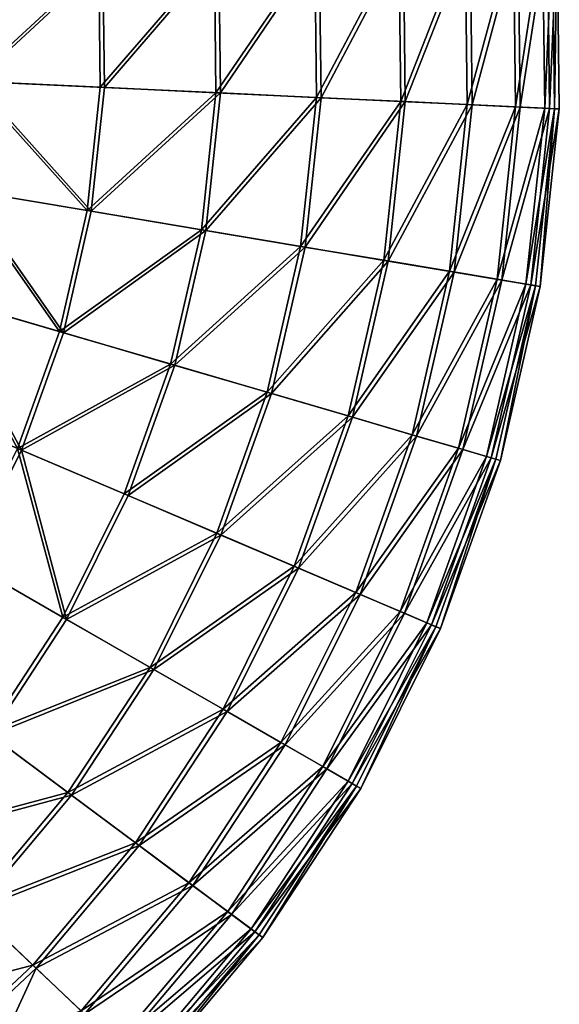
# Model space of a CAD drawing. Header units: millimetres. Extents: x -842 to -342, y 0 to 500.
# Tile 39 of 68: x -431 to -342, y 90 to 253. Entities that reach past the tile are written whole.
import ezdxf

# ---------------------------------------------------------------- set-up
doc = ezdxf.new("R2010")
doc.units = ezdxf.units.MM
doc.header["$LTSCALE"] = 25.4
doc.layers.get('0').update_dxf_attribs({"true_color": 0xff5454})

# ---------------------------------------------------------------- blocks, each defined once
blk = doc.blocks.new('HEMISPHERE-SUPER-L-10296-10297-10298 .STL#2')
at = {"color": 250, "true_color": 0x362c26}
mesh = blk.add_polyface(dxfattribs=at)
corners = [(-248.58, 376.21, 14.87), (-249.18, 346.63, 14.87), (-249.98, 346.62, 14.87), (-247.79, 376.12, 14.87), (-243.7, 405.42, 14.87), (-242.92, 405.25, 14.87), (-235.39, 433.85, 14.87), (-234.63, 433.59, 14.87), (-223.77, 461.1, 14.87), (-223.06, 460.75, 14.87), (-209.02, 486.79, 14.87), (-208.35, 486.35, 14.87), (-191.33, 510.55, 14.87), (-190.72, 510.03, 14.87), (-170.96, 532.05, 14.87), (-170.41, 531.46, 14.87), (-148.18, 550.99, 14.87), (-147.71, 550.34, 14.87), (-123.33, 567.1, 14.87), (-122.93, 566.4, 14.87), (-96.74, 580.16, 14.87), (-96.43, 579.42, 14.87), (-68.8, 589.98, 14.87), (-68.58, 589.21, 14.87), (-39.89, 596.43, 14.87), (-39.76, 595.64, 14.87), (-10.42, 599.42, 14.87), (-10.39, 598.62, 14.87), (19.2, 598.9, 14.87), (19.14, 598.1, 14.87), (48.39, 594.09, 14.87), (48.54, 594.88, 14.87), (76.96, 586.65, 14.87), (77.21, 587.41, 14.87), (104.45, 575.89, 14.87), (104.79, 576.61, 14.87), (130.48, 561.94, 14.87), (130.9, 562.63, 14.87), (154.68, 545.02, 14.87), (155.17, 545.65, 14.87), (176.7, 525.36, 14.87), (177.27, 525.92, 14.87), (196.24, 503.22, 14.87), (196.87, 503.72, 14.87), (213.03, 478.94, 14.87), (213.71, 479.35, 14.87), (226.83, 452.83, 14.87), (227.56, 453.16, 14.87), (237.44, 425.28, 14.87), (238.2, 425.52, 14.87), (244.72, 396.67, 14.87), (245.51, 396.82, 14.87), (248.57, 367.39, 14.87), (249.36, 367.45, 14.87), (248.92, 337.87, 14.87), (-247.87, 317.08, 14.87), (-247.08, 317.18, 14.87), (-242.28, 287.99, 14.87), (-241.51, 288.19, 14.87), (-233.29, 259.77, 14.87), (-232.54, 260.05, 14.87), (-221.02, 232.81, 14.87), (-220.32, 233.18, 14.87), (-205.65, 207.48, 14.87), (-205, 207.94, 14.87), (-187.4, 184.16, 14.87), (-186.8, 184.69, 14.87), (-166.51, 163.16, 14.87), (-165.98, 163.75, 14.87), (-143.29, 144.77, 14.87), (-142.83, 145.43, 14.87), (-118.05, 129.26, 14.87), (-117.67, 129.97, 14.87), (-91.16, 116.85, 14.87), (-90.87, 117.59, 14.87), (-62.99, 107.7, 14.87), (-62.79, 108.47, 14.87), (-33.93, 101.95, 14.87), (-33.82, 102.74, 14.87), (-4.4, 99.67, 14.87), (-4.38, 100.47, 14.87), (25.2, 100.91, 14.87), (25.12, 101.7, 14.87), (54.26, 106.41, 14.87), (54.44, 105.63, 14.87), (82.65, 114.54, 14.87), (82.91, 113.78, 14.87), (109.87, 125.96, 14.87), (110.23, 125.25, 14.87), (135.56, 140.53, 14.87), (135.99, 139.86, 14.87), (159.34, 158.03, 14.87), (159.85, 157.42, 14.87), (180.88, 178.22, 14.87), (181.46, 177.67, 14.87), (199.89, 200.82, 14.87), (200.53, 200.34, 14.87), (216.08, 225.5, 14.87), (216.78, 225.1, 14.87), (229.25, 251.93, 14.87), (229.98, 251.62, 14.87), (239.19, 279.73, 14.87), (239.96, 279.51, 14.87), (245.78, 308.51, 14.87), (246.57, 308.38, 14.87), (249.72, 337.83, 14.87)]
mesh.append_faces([[corners[k] for k in face] for face in [(0, 1, 2), (1, 0, 3), (3, 4, 5), (5, 6, 7), (7, 8, 9), (9, 10, 11), (11, 12, 13), (13, 14, 15), (15, 16, 17), (17, 18, 19), (19, 20, 21), (21, 22, 23), (23, 24, 25), (25, 26, 27), (27, 28, 29), (29, 28, 30), (30, 31, 32), (32, 33, 34), (34, 35, 36), (36, 37, 38), (38, 39, 40), (40, 41, 42), (42, 43, 44), (44, 45, 46), (46, 47, 48), (48, 49, 50), (50, 51, 52), (52, 53, 54), (55, 56, 57), (57, 58, 59), (59, 60, 61), (61, 62, 63), (63, 64, 65), (65, 66, 67), (67, 68, 69), (69, 70, 71), (71, 72, 73), (73, 74, 75), (75, 76, 77), (77, 78, 79), (79, 80, 81), (81, 83, 84), (84, 85, 86), (86, 87, 88), (88, 89, 90), (90, 91, 92), (92, 93, 94), (94, 95, 96), (96, 97, 98), (98, 99, 100), (100, 101, 102), (102, 103, 104), (104, 54, 105), (105, 54, 53)]], dxfattribs={"vtx0": -1, "vtx1": -1, "color": 250})
mesh.append_faces([[corners[k] for k in face] for face in [(3, 0, 4), (5, 4, 6), (7, 6, 8), (9, 8, 10), (11, 10, 12), (13, 12, 14), (15, 14, 16), (17, 16, 18), (19, 18, 20), (21, 20, 22), (23, 22, 24), (25, 24, 26), (27, 26, 28), (30, 28, 31), (32, 31, 33), (34, 33, 35), (36, 35, 37), (38, 37, 39), (40, 39, 41), (42, 41, 43), (44, 43, 45), (46, 45, 47), (48, 47, 49), (50, 49, 51), (52, 51, 53), (1, 55, 2), (55, 1, 56), (57, 56, 58), (59, 58, 60), (61, 60, 62), (63, 62, 64), (65, 64, 66), (67, 66, 68), (69, 68, 70), (71, 70, 72), (73, 72, 74), (75, 74, 76), (77, 76, 78), (79, 78, 80), (81, 80, 82), (81, 82, 83), (84, 83, 85), (86, 85, 87), (88, 87, 89), (90, 89, 91), (92, 91, 93), (94, 93, 95), (96, 95, 97), (98, 97, 99), (100, 99, 101), (102, 101, 103), (104, 103, 54)]], dxfattribs={"vtx0": -1, "vtx2": -1, "color": 250})
mesh = blk.add_polyface(dxfattribs=at)
corners = [(223.41, 339.08, 124.77), (234.12, 366.36, 98.58), (234.46, 338.55, 98.58), (223.09, 365.57, 124.77)]
mesh.append_faces([[corners[k] for k in face] for face in [(0, 1, 2), (1, 0, 3)]], dxfattribs={"vtx0": -1, "color": 250})
mesh = blk.add_polyface(dxfattribs=at)
corners = [(234.91, 366.42, 98.76), (224.17, 339.04, 125.02), (235.24, 338.52, 98.76), (223.85, 365.63, 125.02)]
mesh.append_faces([[corners[k] for k in face] for face in [(0, 1, 2), (1, 0, 3)]], dxfattribs={"vtx0": -1, "color": 250})
mesh = blk.add_polyface(dxfattribs=at)
corners = [(234.46, 338.55, 98.58), (242.11, 366.93, 71.29), (242.46, 338.17, 71.29), (234.12, 366.36, 98.58)]
mesh.append_faces([[corners[k] for k in face] for face in [(0, 1, 2), (1, 0, 3)]], dxfattribs={"vtx0": -1, "color": 250})
mesh = blk.add_polyface(dxfattribs=at)
corners = [(242.9, 366.99, 71.41), (235.24, 338.52, 98.76), (243.25, 338.14, 71.41), (234.91, 366.42, 98.76)]
mesh.append_faces([[corners[k] for k in face] for face in [(0, 1, 2), (1, 0, 3)]], dxfattribs={"vtx0": -1, "color": 250})
mesh = blk.add_polyface(dxfattribs=at)
corners = [(242.46, 338.17, 71.29), (246.95, 367.28, 43.26), (247.3, 337.95, 43.26), (242.11, 366.93, 71.29)]
mesh.append_faces([[corners[k] for k in face] for face in [(0, 1, 2), (1, 0, 3)]], dxfattribs={"vtx0": -1, "color": 250})
mesh = blk.add_polyface(dxfattribs=at)
corners = [(247.74, 367.33, 43.33), (243.25, 338.14, 71.41), (248.1, 337.91, 43.33), (242.9, 366.99, 71.41)]
mesh.append_faces([[corners[k] for k in face] for face in [(0, 1, 2), (1, 0, 3)]], dxfattribs={"vtx0": -1, "color": 250})
mesh = blk.add_polyface(dxfattribs=at)
corners = [(247.3, 337.95, 43.26), (248.57, 367.39, 14.87), (248.92, 337.87, 14.87), (246.95, 367.28, 43.26)]
mesh.append_faces([[corners[k] for k in face] for face in [(0, 1, 2), (1, 0, 3)]], dxfattribs={"vtx0": -1, "color": 250})
mesh = blk.add_polyface(dxfattribs=at)
corners = [(249.36, 367.45, 14.87), (248.1, 337.91, 43.33), (249.72, 337.83, 14.87), (247.74, 367.33, 43.33)]
mesh.append_faces([[corners[k] for k in face] for face in [(0, 1, 2), (1, 0, 3)]], dxfattribs={"vtx0": -1, "color": 250})
mesh = blk.add_polyface(dxfattribs=at)
corners = [(192.75, 340.52, 172.55), (209.14, 364.58, 149.54), (209.44, 339.74, 149.54), (192.48, 363.39, 172.55)]
mesh.append_faces([[corners[k] for k in face] for face in [(0, 1, 2), (1, 0, 3)]], dxfattribs={"vtx0": -1, "color": 250})
mesh = blk.add_polyface(dxfattribs=at)
corners = [(209.89, 364.63, 149.85), (193.48, 340.49, 172.93), (210.19, 339.7, 149.85), (193.2, 363.44, 172.93)]
mesh.append_faces([[corners[k] for k in face] for face in [(0, 1, 2), (1, 0, 3)]], dxfattribs={"vtx0": -1, "color": 250})
mesh = blk.add_polyface(dxfattribs=at)
corners = [(209.44, 339.74, 149.54), (223.09, 365.57, 124.77), (223.41, 339.08, 124.77), (209.14, 364.58, 149.54)]
mesh.append_faces([[corners[k] for k in face] for face in [(0, 1, 2), (1, 0, 3)]], dxfattribs={"vtx0": -1, "color": 250})
mesh = blk.add_polyface(dxfattribs=at)
corners = [(223.85, 365.63, 125.02), (210.19, 339.7, 149.85), (224.17, 339.04, 125.02), (209.89, 364.63, 149.85)]
mesh.append_faces([[corners[k] for k in face] for face in [(0, 1, 2), (1, 0, 3)]], dxfattribs={"vtx0": -1, "color": 250})
mesh = blk.add_polyface(dxfattribs=at)
corners = [(173.55, 341.43, 193.51), (192.48, 363.39, 172.55), (192.75, 340.52, 172.55), (173.3, 362.02, 193.51)]
mesh.append_faces([[corners[k] for k in face] for face in [(0, 1, 2), (1, 0, 3)]], dxfattribs={"vtx0": -1, "color": 250})
mesh = blk.add_polyface(dxfattribs=at)
corners = [(193.2, 363.44, 172.93), (174.25, 341.4, 193.95), (193.48, 340.49, 172.93), (174, 362.07, 193.95)]
mesh.append_faces([[corners[k] for k in face] for face in [(0, 1, 2), (1, 0, 3)]], dxfattribs={"vtx0": -1, "color": 250})
mesh = blk.add_polyface(dxfattribs=at)
corners = [(173.3, 362.02, 193.51), (152.09, 342.45, 212.15), (151.87, 360.48, 212.15), (173.55, 341.43, 193.51)]
mesh.append_faces([[corners[k] for k in face] for face in [(0, 1, 2), (1, 0, 3)]], dxfattribs={"vtx0": -1, "color": 250})
mesh = blk.add_polyface(dxfattribs=at)
corners = [(152.76, 342.41, 212.64), (174, 362.07, 193.95), (152.54, 360.53, 212.64), (174.25, 341.4, 193.95)]
mesh.append_faces([[corners[k] for k in face] for face in [(0, 1, 2), (1, 0, 3)]], dxfattribs={"vtx0": -1, "color": 250})
mesh = blk.add_polyface(dxfattribs=at)
corners = [(152.09, 342.45, 212.15), (171.36, 320.96, 193.51), (150.17, 324.51, 212.15), (173.55, 341.43, 193.51)]
mesh.append_faces([[corners[k] for k in face] for face in [(0, 1, 2), (1, 0, 3)]], dxfattribs={"vtx0": -1, "color": 250})
mesh = blk.add_polyface(dxfattribs=at)
corners = [(172.06, 320.85, 193.95), (152.76, 342.41, 212.64), (150.83, 324.4, 212.64), (174.25, 341.4, 193.95)]
mesh.append_faces([[corners[k] for k in face] for face in [(0, 1, 2), (1, 0, 3)]], dxfattribs={"vtx0": -1, "color": 250})
mesh = blk.add_polyface(dxfattribs=at)
corners = [(171.36, 320.96, 193.51), (192.75, 340.52, 172.55), (190.32, 317.79, 172.55), (173.55, 341.43, 193.51)]
mesh.append_faces([[corners[k] for k in face] for face in [(0, 1, 2), (1, 0, 3)]], dxfattribs={"vtx0": -1, "color": 250})
mesh = blk.add_polyface(dxfattribs=at)
corners = [(193.48, 340.49, 172.93), (172.06, 320.85, 193.95), (191.04, 317.67, 172.93), (174.25, 341.4, 193.95)]
mesh.append_faces([[corners[k] for k in face] for face in [(0, 1, 2), (1, 0, 3)]], dxfattribs={"vtx0": -1, "color": 250})
mesh = blk.add_polyface(dxfattribs=at)
corners = [(190.32, 317.79, 172.55), (209.44, 339.74, 149.54), (206.8, 315.03, 149.54), (192.75, 340.52, 172.55)]
mesh.append_faces([[corners[k] for k in face] for face in [(0, 1, 2), (1, 0, 3)]], dxfattribs={"vtx0": -1, "color": 250})
mesh = blk.add_polyface(dxfattribs=at)
corners = [(210.19, 339.7, 149.85), (191.04, 317.67, 172.93), (207.54, 314.91, 149.85), (193.48, 340.49, 172.93)]
mesh.append_faces([[corners[k] for k in face] for face in [(0, 1, 2), (1, 0, 3)]], dxfattribs={"vtx0": -1, "color": 250})
mesh = blk.add_polyface(dxfattribs=at)
corners = [(206.8, 315.03, 149.54), (223.41, 339.08, 124.77), (220.59, 312.73, 124.77), (209.44, 339.74, 149.54)]
mesh.append_faces([[corners[k] for k in face] for face in [(0, 1, 2), (1, 0, 3)]], dxfattribs={"vtx0": -1, "color": 250})
mesh = blk.add_polyface(dxfattribs=at)
corners = [(224.17, 339.04, 125.02), (207.54, 314.91, 149.85), (221.35, 312.6, 125.02), (210.19, 339.7, 149.85)]
mesh.append_faces([[corners[k] for k in face] for face in [(0, 1, 2), (1, 0, 3)]], dxfattribs={"vtx0": -1, "color": 250})
mesh = blk.add_polyface(dxfattribs=at)
corners = [(220.59, 312.73, 124.77), (234.46, 338.55, 98.58), (231.5, 310.9, 98.58), (223.41, 339.08, 124.77)]
mesh.append_faces([[corners[k] for k in face] for face in [(0, 1, 2), (1, 0, 3)]], dxfattribs={"vtx0": -1, "color": 250})
mesh = blk.add_polyface(dxfattribs=at)
corners = [(235.24, 338.52, 98.76), (221.35, 312.6, 125.02), (232.28, 310.77, 98.76), (224.17, 339.04, 125.02)]
mesh.append_faces([[corners[k] for k in face] for face in [(0, 1, 2), (1, 0, 3)]], dxfattribs={"vtx0": -1, "color": 250})
mesh = blk.add_polyface(dxfattribs=at)
corners = [(231.5, 310.9, 98.58), (242.46, 338.17, 71.29), (239.4, 309.58, 71.29), (234.46, 338.55, 98.58)]
mesh.append_faces([[corners[k] for k in face] for face in [(0, 1, 2), (1, 0, 3)]], dxfattribs={"vtx0": -1, "color": 250})
mesh = blk.add_polyface(dxfattribs=at)
corners = [(243.25, 338.14, 71.41), (232.28, 310.77, 98.76), (240.18, 309.45, 71.41), (235.24, 338.52, 98.76)]
mesh.append_faces([[corners[k] for k in face] for face in [(0, 1, 2), (1, 0, 3)]], dxfattribs={"vtx0": -1, "color": 250})
mesh = blk.add_polyface(dxfattribs=at)
corners = [(239.4, 309.58, 71.29), (247.3, 337.95, 43.26), (244.18, 308.78, 43.26), (242.46, 338.17, 71.29)]
mesh.append_faces([[corners[k] for k in face] for face in [(0, 1, 2), (1, 0, 3)]], dxfattribs={"vtx0": -1, "color": 250})
mesh = blk.add_polyface(dxfattribs=at)
corners = [(248.1, 337.91, 43.33), (240.18, 309.45, 71.41), (244.97, 308.65, 43.33), (243.25, 338.14, 71.41)]
mesh.append_faces([[corners[k] for k in face] for face in [(0, 1, 2), (1, 0, 3)]], dxfattribs={"vtx0": -1, "color": 250})
mesh = blk.add_polyface(dxfattribs=at)
corners = [(244.18, 308.78, 43.26), (248.92, 337.87, 14.87), (245.78, 308.51, 14.87), (247.3, 337.95, 43.26)]
mesh.append_faces([[corners[k] for k in face] for face in [(0, 1, 2), (1, 0, 3)]], dxfattribs={"vtx0": -1, "color": 250})
mesh = blk.add_polyface(dxfattribs=at)
corners = [(249.72, 337.83, 14.87), (244.97, 308.65, 43.33), (246.57, 308.38, 14.87), (248.1, 337.91, 43.33)]
mesh.append_faces([[corners[k] for k in face] for face in [(0, 1, 2), (1, 0, 3)]], dxfattribs={"vtx0": -1, "color": 250})
mesh = blk.add_polyface(dxfattribs=at)
corners = [(150.17, 324.51, 212.15), (166.77, 300.9, 193.51), (146.15, 306.92, 212.15), (171.36, 320.96, 193.51)]
mesh.append_faces([[corners[k] for k in face] for face in [(0, 1, 2), (1, 0, 3)]], dxfattribs={"vtx0": -1, "color": 250})
mesh = blk.add_polyface(dxfattribs=at)
corners = [(167.44, 300.7, 193.95), (150.83, 324.4, 212.64), (146.79, 306.74, 212.64), (172.06, 320.85, 193.95)]
mesh.append_faces([[corners[k] for k in face] for face in [(0, 1, 2), (1, 0, 3)]], dxfattribs={"vtx0": -1, "color": 250})
mesh = blk.add_polyface(dxfattribs=at)
corners = [(166.77, 300.9, 193.51), (190.32, 317.79, 172.55), (185.22, 295.5, 172.55), (171.36, 320.96, 193.51)]
mesh.append_faces([[corners[k] for k in face] for face in [(0, 1, 2), (1, 0, 3)]], dxfattribs={"vtx0": -1, "color": 250})
mesh = blk.add_polyface(dxfattribs=at)
corners = [(191.04, 317.67, 172.93), (167.44, 300.7, 193.95), (185.92, 295.3, 172.93), (172.06, 320.85, 193.95)]
mesh.append_faces([[corners[k] for k in face] for face in [(0, 1, 2), (1, 0, 3)]], dxfattribs={"vtx0": -1, "color": 250})
mesh = blk.add_polyface(dxfattribs=at)
corners = [(185.22, 295.5, 172.55), (206.8, 315.03, 149.54), (201.26, 290.82, 149.54), (190.32, 317.79, 172.55)]
mesh.append_faces([[corners[k] for k in face] for face in [(0, 1, 2), (1, 0, 3)]], dxfattribs={"vtx0": -1, "color": 250})
mesh = blk.add_polyface(dxfattribs=at)
corners = [(207.54, 314.91, 149.85), (185.92, 295.3, 172.93), (201.98, 290.61, 149.85), (191.04, 317.67, 172.93)]
mesh.append_faces([[corners[k] for k in face] for face in [(0, 1, 2), (1, 0, 3)]], dxfattribs={"vtx0": -1, "color": 250})
mesh = blk.add_polyface(dxfattribs=at)
corners = [(201.26, 290.82, 149.54), (220.59, 312.73, 124.77), (214.68, 286.9, 124.77), (206.8, 315.03, 149.54)]
mesh.append_faces([[corners[k] for k in face] for face in [(0, 1, 2), (1, 0, 3)]], dxfattribs={"vtx0": -1, "color": 250})
mesh = blk.add_polyface(dxfattribs=at)
corners = [(221.35, 312.6, 125.02), (201.98, 290.61, 149.85), (215.41, 286.68, 125.02), (207.54, 314.91, 149.85)]
mesh.append_faces([[corners[k] for k in face] for face in [(0, 1, 2), (1, 0, 3)]], dxfattribs={"vtx0": -1, "color": 250})
mesh = blk.add_polyface(dxfattribs=at)
corners = [(214.68, 286.9, 124.77), (231.5, 310.9, 98.58), (225.3, 283.79, 98.58), (220.59, 312.73, 124.77)]
mesh.append_faces([[corners[k] for k in face] for face in [(0, 1, 2), (1, 0, 3)]], dxfattribs={"vtx0": -1, "color": 250})
mesh = blk.add_polyface(dxfattribs=at)
corners = [(232.28, 310.77, 98.76), (215.41, 286.68, 125.02), (226.05, 283.57, 98.76), (221.35, 312.6, 125.02)]
mesh.append_faces([[corners[k] for k in face] for face in [(0, 1, 2), (1, 0, 3)]], dxfattribs={"vtx0": -1, "color": 250})
mesh = blk.add_polyface(dxfattribs=at)
corners = [(225.3, 283.79, 98.58), (239.4, 309.58, 71.29), (232.98, 281.55, 71.29), (231.5, 310.9, 98.58)]
mesh.append_faces([[corners[k] for k in face] for face in [(0, 1, 2), (1, 0, 3)]], dxfattribs={"vtx0": -1, "color": 250})
mesh = blk.add_polyface(dxfattribs=at)
corners = [(240.18, 309.45, 71.41), (226.05, 283.57, 98.76), (233.74, 281.32, 71.41), (232.28, 310.77, 98.76)]
mesh.append_faces([[corners[k] for k in face] for face in [(0, 1, 2), (1, 0, 3)]], dxfattribs={"vtx0": -1, "color": 250})
mesh = blk.add_polyface(dxfattribs=at)
corners = [(232.98, 281.55, 71.29), (244.18, 308.78, 43.26), (237.64, 280.19, 43.26), (239.4, 309.58, 71.29)]
mesh.append_faces([[corners[k] for k in face] for face in [(0, 1, 2), (1, 0, 3)]], dxfattribs={"vtx0": -1, "color": 250})
mesh = blk.add_polyface(dxfattribs=at)
corners = [(244.97, 308.65, 43.33), (233.74, 281.32, 71.41), (238.4, 279.96, 43.33), (240.18, 309.45, 71.41)]
mesh.append_faces([[corners[k] for k in face] for face in [(0, 1, 2), (1, 0, 3)]], dxfattribs={"vtx0": -1, "color": 250})
mesh = blk.add_polyface(dxfattribs=at)
corners = [(237.64, 280.19, 43.26), (245.78, 308.51, 14.87), (239.19, 279.73, 14.87), (244.18, 308.78, 43.26)]
mesh.append_faces([[corners[k] for k in face] for face in [(0, 1, 2), (1, 0, 3)]], dxfattribs={"vtx0": -1, "color": 250})
mesh = blk.add_polyface(dxfattribs=at)
corners = [(246.57, 308.38, 14.87), (238.4, 279.96, 43.33), (239.96, 279.51, 14.87), (244.97, 308.65, 43.33)]
mesh.append_faces([[corners[k] for k in face] for face in [(0, 1, 2), (1, 0, 3)]], dxfattribs={"vtx0": -1, "color": 250})
mesh = blk.add_polyface(dxfattribs=at)
corners = [(146.15, 306.92, 212.15), (159.83, 281.51, 193.51), (140.07, 289.94, 212.15), (166.77, 300.9, 193.51)]
mesh.append_faces([[corners[k] for k in face] for face in [(0, 1, 2), (1, 0, 3)]], dxfattribs={"vtx0": -1, "color": 250})
mesh = blk.add_polyface(dxfattribs=at)
corners = [(160.48, 281.24, 193.95), (146.79, 306.74, 212.64), (140.69, 289.67, 212.64), (167.44, 300.7, 193.95)]
mesh.append_faces([[corners[k] for k in face] for face in [(0, 1, 2), (1, 0, 3)]], dxfattribs={"vtx0": -1, "color": 250})
mesh = blk.add_polyface(dxfattribs=at)
corners = [(159.83, 281.51, 193.51), (185.22, 295.5, 172.55), (177.52, 273.98, 172.55), (166.77, 300.9, 193.51)]
mesh.append_faces([[corners[k] for k in face] for face in [(0, 1, 2), (1, 0, 3)]], dxfattribs={"vtx0": -1, "color": 250})
mesh = blk.add_polyface(dxfattribs=at)
corners = [(185.92, 295.3, 172.93), (160.48, 281.24, 193.95), (178.19, 273.69, 172.93), (167.44, 300.7, 193.95)]
mesh.append_faces([[corners[k] for k in face] for face in [(0, 1, 2), (1, 0, 3)]], dxfattribs={"vtx0": -1, "color": 250})
mesh = blk.add_polyface(dxfattribs=at)
corners = [(177.52, 273.98, 172.55), (201.26, 290.82, 149.54), (192.89, 267.43, 149.54), (185.22, 295.5, 172.55)]
mesh.append_faces([[corners[k] for k in face] for face in [(0, 1, 2), (1, 0, 3)]], dxfattribs={"vtx0": -1, "color": 250})
mesh = blk.add_polyface(dxfattribs=at)
corners = [(201.98, 290.61, 149.85), (178.19, 273.69, 172.93), (193.58, 267.13, 149.85), (185.92, 295.3, 172.93)]
mesh.append_faces([[corners[k] for k in face] for face in [(0, 1, 2), (1, 0, 3)]], dxfattribs={"vtx0": -1, "color": 250})
mesh = blk.add_polyface(dxfattribs=at)
corners = [(192.89, 267.43, 149.54), (214.68, 286.9, 124.77), (205.75, 261.95, 124.77), (201.26, 290.82, 149.54)]
mesh.append_faces([[corners[k] for k in face] for face in [(0, 1, 2), (1, 0, 3)]], dxfattribs={"vtx0": -1, "color": 250})
mesh = blk.add_polyface(dxfattribs=at)
corners = [(151.26, 262.74, 193.95), (140.69, 289.67, 212.64), (132.61, 273.46, 212.64), (160.48, 281.24, 193.95)]
mesh.append_faces([[corners[k] for k in face] for face in [(0, 1, 2), (1, 0, 3)]], dxfattribs={"vtx0": -1, "color": 250})
mesh = blk.add_polyface(dxfattribs=at)
corners = [(215.41, 286.68, 125.02), (193.58, 267.13, 149.85), (206.46, 261.64, 125.02), (201.98, 290.61, 149.85)]
mesh.append_faces([[corners[k] for k in face] for face in [(0, 1, 2), (1, 0, 3)]], dxfattribs={"vtx0": -1, "color": 250})
mesh = blk.add_polyface(dxfattribs=at)
corners = [(205.75, 261.95, 124.77), (225.3, 283.79, 98.58), (215.93, 257.61, 98.58), (214.68, 286.9, 124.77)]
mesh.append_faces([[corners[k] for k in face] for face in [(0, 1, 2), (1, 0, 3)]], dxfattribs={"vtx0": -1, "color": 250})
mesh = blk.add_polyface(dxfattribs=at)
corners = [(226.05, 283.57, 98.76), (206.46, 261.64, 125.02), (216.65, 257.3, 98.76), (215.41, 286.68, 125.02)]
mesh.append_faces([[corners[k] for k in face] for face in [(0, 1, 2), (1, 0, 3)]], dxfattribs={"vtx0": -1, "color": 250})
mesh = blk.add_polyface(dxfattribs=at)
corners = [(215.93, 257.61, 98.58), (232.98, 281.55, 71.29), (223.3, 254.47, 71.29), (225.3, 283.79, 98.58)]
mesh.append_faces([[corners[k] for k in face] for face in [(0, 1, 2), (1, 0, 3)]], dxfattribs={"vtx0": -1, "color": 250})
mesh = blk.add_polyface(dxfattribs=at)
corners = [(233.74, 281.32, 71.41), (216.65, 257.3, 98.76), (224.02, 254.16, 71.41), (226.05, 283.57, 98.76)]
mesh.append_faces([[corners[k] for k in face] for face in [(0, 1, 2), (1, 0, 3)]], dxfattribs={"vtx0": -1, "color": 250})
mesh = blk.add_polyface(dxfattribs=at)
corners = [(159.83, 281.51, 193.51), (167.32, 253.51, 172.55), (150.66, 263.09, 193.51), (177.52, 273.98, 172.55)]
mesh.append_faces([[corners[k] for k in face] for face in [(0, 1, 2), (1, 0, 3)]], dxfattribs={"vtx0": -1, "color": 250})
mesh = blk.add_polyface(dxfattribs=at)
corners = [(167.96, 253.15, 172.93), (160.48, 281.24, 193.95), (151.26, 262.74, 193.95), (178.19, 273.69, 172.93)]
mesh.append_faces([[corners[k] for k in face] for face in [(0, 1, 2), (1, 0, 3)]], dxfattribs={"vtx0": -1, "color": 250})
mesh = blk.add_polyface(dxfattribs=at)
corners = [(223.3, 254.47, 71.29), (237.64, 280.19, 43.26), (227.76, 252.57, 43.26), (232.98, 281.55, 71.29)]
mesh.append_faces([[corners[k] for k in face] for face in [(0, 1, 2), (1, 0, 3)]], dxfattribs={"vtx0": -1, "color": 250})
mesh = blk.add_polyface(dxfattribs=at)
corners = [(238.4, 279.96, 43.33), (224.02, 254.16, 71.41), (228.49, 252.25, 43.33), (233.74, 281.32, 71.41)]
mesh.append_faces([[corners[k] for k in face] for face in [(0, 1, 2), (1, 0, 3)]], dxfattribs={"vtx0": -1, "color": 250})
mesh = blk.add_polyface(dxfattribs=at)
corners = [(227.76, 252.57, 43.26), (239.19, 279.73, 14.87), (229.25, 251.93, 14.87), (237.64, 280.19, 43.26)]
mesh.append_faces([[corners[k] for k in face] for face in [(0, 1, 2), (1, 0, 3)]], dxfattribs={"vtx0": -1, "color": 250})
mesh = blk.add_polyface(dxfattribs=at)
corners = [(239.96, 279.51, 14.87), (228.49, 252.25, 43.33), (229.98, 251.62, 14.87), (238.4, 279.96, 43.33)]
mesh.append_faces([[corners[k] for k in face] for face in [(0, 1, 2), (1, 0, 3)]], dxfattribs={"vtx0": -1, "color": 250})
mesh = blk.add_polyface(dxfattribs=at)
corners = [(167.32, 253.51, 172.55), (192.89, 267.43, 149.54), (181.81, 245.19, 149.54), (177.52, 273.98, 172.55)]
mesh.append_faces([[corners[k] for k in face] for face in [(0, 1, 2), (1, 0, 3)]], dxfattribs={"vtx0": -1, "color": 250})
mesh = blk.add_polyface(dxfattribs=at)
corners = [(193.58, 267.13, 149.85), (167.96, 253.15, 172.93), (182.46, 244.82, 149.85), (178.19, 273.69, 172.93)]
mesh.append_faces([[corners[k] for k in face] for face in [(0, 1, 2), (1, 0, 3)]], dxfattribs={"vtx0": -1, "color": 250})
mesh = blk.add_polyface(dxfattribs=at)
corners = [(181.81, 245.19, 149.54), (205.75, 261.95, 124.77), (193.93, 238.23, 124.77), (192.89, 267.43, 149.54)]
mesh.append_faces([[corners[k] for k in face] for face in [(0, 1, 2), (1, 0, 3)]], dxfattribs={"vtx0": -1, "color": 250})
mesh = blk.add_polyface(dxfattribs=at)
corners = [(206.46, 261.64, 125.02), (182.46, 244.82, 149.85), (194.6, 237.84, 125.02), (193.58, 267.13, 149.85)]
mesh.append_faces([[corners[k] for k in face] for face in [(0, 1, 2), (1, 0, 3)]], dxfattribs={"vtx0": -1, "color": 250})
mesh = blk.add_polyface(dxfattribs=at)
corners = [(150.66, 263.09, 193.51), (154.78, 234.4, 172.55), (139.36, 245.88, 193.51), (167.32, 253.51, 172.55)]
mesh.append_faces([[corners[k] for k in face] for face in [(0, 1, 2), (1, 0, 3)]], dxfattribs={"vtx0": -1, "color": 250})
mesh = blk.add_polyface(dxfattribs=at)
corners = [(155.37, 233.96, 172.93), (151.26, 262.74, 193.95), (139.93, 245.46, 193.95), (167.96, 253.15, 172.93)]
mesh.append_faces([[corners[k] for k in face] for face in [(0, 1, 2), (1, 0, 3)]], dxfattribs={"vtx0": -1, "color": 250})
mesh = blk.add_polyface(dxfattribs=at)
corners = [(193.93, 238.23, 124.77), (215.93, 257.61, 98.58), (203.53, 232.71, 98.58), (205.75, 261.95, 124.77)]
mesh.append_faces([[corners[k] for k in face] for face in [(0, 1, 2), (1, 0, 3)]], dxfattribs={"vtx0": -1, "color": 250})
mesh = blk.add_polyface(dxfattribs=at)
corners = [(216.65, 257.3, 98.76), (194.6, 237.84, 125.02), (204.21, 232.32, 98.76), (206.46, 261.64, 125.02)]
mesh.append_faces([[corners[k] for k in face] for face in [(0, 1, 2), (1, 0, 3)]], dxfattribs={"vtx0": -1, "color": 250})
mesh = blk.add_polyface(dxfattribs=at)
corners = [(203.53, 232.71, 98.58), (223.3, 254.47, 71.29), (210.47, 228.73, 71.29), (215.93, 257.61, 98.58)]
mesh.append_faces([[corners[k] for k in face] for face in [(0, 1, 2), (1, 0, 3)]], dxfattribs={"vtx0": -1, "color": 250})
mesh = blk.add_polyface(dxfattribs=at)
corners = [(224.02, 254.16, 71.41), (204.21, 232.32, 98.76), (211.16, 228.33, 71.41), (216.65, 257.3, 98.76)]
mesh.append_faces([[corners[k] for k in face] for face in [(0, 1, 2), (1, 0, 3)]], dxfattribs={"vtx0": -1, "color": 250})
mesh = blk.add_polyface(dxfattribs=at)
corners = [(154.78, 234.4, 172.55), (181.81, 245.19, 149.54), (168.18, 224.42, 149.54), (167.32, 253.51, 172.55)]
mesh.append_faces([[corners[k] for k in face] for face in [(0, 1, 2), (1, 0, 3)]], dxfattribs={"vtx0": -1, "color": 250})
mesh = blk.add_polyface(dxfattribs=at)
corners = [(210.47, 228.73, 71.29), (227.76, 252.57, 43.26), (214.68, 226.31, 43.26), (223.3, 254.47, 71.29)]
mesh.append_faces([[corners[k] for k in face] for face in [(0, 1, 2), (1, 0, 3)]], dxfattribs={"vtx0": -1, "color": 250})
mesh = blk.add_polyface(dxfattribs=at)
corners = [(228.49, 252.25, 43.33), (211.16, 228.33, 71.41), (215.37, 225.91, 43.33), (224.02, 254.16, 71.41)]
mesh.append_faces([[corners[k] for k in face] for face in [(0, 1, 2), (1, 0, 3)]], dxfattribs={"vtx0": -1, "color": 250})
mesh = blk.add_polyface(dxfattribs=at)
corners = [(182.46, 244.82, 149.85), (155.37, 233.96, 172.93), (168.79, 223.97, 149.85), (167.96, 253.15, 172.93)]
mesh.append_faces([[corners[k] for k in face] for face in [(0, 1, 2), (1, 0, 3)]], dxfattribs={"vtx0": -1, "color": 250})
mesh = blk.add_polyface(dxfattribs=at)
corners = [(214.68, 226.31, 43.26), (229.25, 251.93, 14.87), (216.08, 225.5, 14.87), (227.76, 252.57, 43.26)]
mesh.append_faces([[corners[k] for k in face] for face in [(0, 1, 2), (1, 0, 3)]], dxfattribs={"vtx0": -1, "color": 250})
mesh = blk.add_polyface(dxfattribs=at)
corners = [(229.98, 251.62, 14.87), (215.37, 225.91, 43.33), (216.78, 225.1, 14.87), (228.49, 252.25, 43.33)]
mesh.append_faces([[corners[k] for k in face] for face in [(0, 1, 2), (1, 0, 3)]], dxfattribs={"vtx0": -1, "color": 250})
mesh = blk.add_polyface(dxfattribs=at)
corners = [(168.18, 224.42, 149.54), (193.93, 238.23, 124.77), (179.4, 216.07, 124.77), (181.81, 245.19, 149.54)]
mesh.append_faces([[corners[k] for k in face] for face in [(0, 1, 2), (1, 0, 3)]], dxfattribs={"vtx0": -1, "color": 250})
mesh = blk.add_polyface(dxfattribs=at)
corners = [(194.6, 237.84, 125.02), (168.79, 223.97, 149.85), (180.01, 215.61, 125.02), (182.46, 244.82, 149.85)]
mesh.append_faces([[corners[k] for k in face] for face in [(0, 1, 2), (1, 0, 3)]], dxfattribs={"vtx0": -1, "color": 250})
mesh = blk.add_polyface(dxfattribs=at)
corners = [(179.4, 216.07, 124.77), (203.53, 232.71, 98.58), (188.27, 209.46, 98.58), (193.93, 238.23, 124.77)]
mesh.append_faces([[corners[k] for k in face] for face in [(0, 1, 2), (1, 0, 3)]], dxfattribs={"vtx0": -1, "color": 250})
mesh = blk.add_polyface(dxfattribs=at)
corners = [(204.21, 232.32, 98.76), (180.01, 215.61, 125.02), (188.9, 209, 98.76), (194.6, 237.84, 125.02)]
mesh.append_faces([[corners[k] for k in face] for face in [(0, 1, 2), (1, 0, 3)]], dxfattribs={"vtx0": -1, "color": 250})
mesh = blk.add_polyface(dxfattribs=at)
corners = [(140.06, 216.9, 172.55), (168.18, 224.42, 149.54), (152.19, 205.41, 149.54), (154.78, 234.4, 172.55)]
mesh.append_faces([[corners[k] for k in face] for face in [(0, 1, 2), (1, 0, 3)]], dxfattribs={"vtx0": -1, "color": 250})
mesh = blk.add_polyface(dxfattribs=at)
corners = [(168.79, 223.97, 149.85), (140.59, 216.4, 172.93), (152.74, 204.89, 149.85), (155.37, 233.96, 172.93)]
mesh.append_faces([[corners[k] for k in face] for face in [(0, 1, 2), (1, 0, 3)]], dxfattribs={"vtx0": -1, "color": 250})
mesh = blk.add_polyface(dxfattribs=at)
corners = [(188.27, 209.46, 98.58), (210.47, 228.73, 71.29), (194.7, 204.68, 71.29), (203.53, 232.71, 98.58)]
mesh.append_faces([[corners[k] for k in face] for face in [(0, 1, 2), (1, 0, 3)]], dxfattribs={"vtx0": -1, "color": 250})
mesh = blk.add_polyface(dxfattribs=at)
corners = [(211.16, 228.33, 71.41), (188.9, 209, 98.76), (195.33, 204.21, 71.41), (204.21, 232.32, 98.76)]
mesh.append_faces([[corners[k] for k in face] for face in [(0, 1, 2), (1, 0, 3)]], dxfattribs={"vtx0": -1, "color": 250})
mesh = blk.add_polyface(dxfattribs=at)
corners = [(194.7, 204.68, 71.29), (214.68, 226.31, 43.26), (198.58, 201.79, 43.26), (210.47, 228.73, 71.29)]
mesh.append_faces([[corners[k] for k in face] for face in [(0, 1, 2), (1, 0, 3)]], dxfattribs={"vtx0": -1, "color": 250})
mesh = blk.add_polyface(dxfattribs=at)
corners = [(215.37, 225.91, 43.33), (195.33, 204.21, 71.41), (199.22, 201.31, 43.33), (211.16, 228.33, 71.41)]
mesh.append_faces([[corners[k] for k in face] for face in [(0, 1, 2), (1, 0, 3)]], dxfattribs={"vtx0": -1, "color": 250})
mesh = blk.add_polyface(dxfattribs=at)
corners = [(198.58, 201.79, 43.26), (216.08, 225.5, 14.87), (199.89, 200.82, 14.87), (214.68, 226.31, 43.26)]
mesh.append_faces([[corners[k] for k in face] for face in [(0, 1, 2), (1, 0, 3)]], dxfattribs={"vtx0": -1, "color": 250})
mesh = blk.add_polyface(dxfattribs=at)
corners = [(216.78, 225.1, 14.87), (199.22, 201.31, 43.33), (200.53, 200.34, 14.87), (215.37, 225.91, 43.33)]
mesh.append_faces([[corners[k] for k in face] for face in [(0, 1, 2), (1, 0, 3)]], dxfattribs={"vtx0": -1, "color": 250})
mesh = blk.add_polyface(dxfattribs=at)
corners = [(152.19, 205.41, 149.54), (179.4, 216.07, 124.77), (162.34, 195.79, 124.77), (168.18, 224.42, 149.54)]
mesh.append_faces([[corners[k] for k in face] for face in [(0, 1, 2), (1, 0, 3)]], dxfattribs={"vtx0": -1, "color": 250})
mesh = blk.add_polyface(dxfattribs=at)
corners = [(180.01, 215.61, 125.02), (152.74, 204.89, 149.85), (162.9, 195.26, 125.02), (168.79, 223.97, 149.85)]
mesh.append_faces([[corners[k] for k in face] for face in [(0, 1, 2), (1, 0, 3)]], dxfattribs={"vtx0": -1, "color": 250})
mesh = blk.add_polyface(dxfattribs=at)
corners = [(162.34, 195.79, 124.77), (188.27, 209.46, 98.58), (170.37, 188.18, 98.58), (179.4, 216.07, 124.77)]
mesh.append_faces([[corners[k] for k in face] for face in [(0, 1, 2), (1, 0, 3)]], dxfattribs={"vtx0": -1, "color": 250})
mesh = blk.add_polyface(dxfattribs=at)
corners = [(188.9, 209, 98.76), (162.9, 195.26, 125.02), (170.94, 187.64, 98.76), (180.01, 215.61, 125.02)]
mesh.append_faces([[corners[k] for k in face] for face in [(0, 1, 2), (1, 0, 3)]], dxfattribs={"vtx0": -1, "color": 250})
mesh = blk.add_polyface(dxfattribs=at)
corners = [(170.37, 188.18, 98.58), (194.7, 204.68, 71.29), (176.18, 182.67, 71.29), (188.27, 209.46, 98.58)]
mesh.append_faces([[corners[k] for k in face] for face in [(0, 1, 2), (1, 0, 3)]], dxfattribs={"vtx0": -1, "color": 250})
mesh = blk.add_polyface(dxfattribs=at)
corners = [(195.33, 204.21, 71.41), (170.94, 187.64, 98.76), (176.76, 182.13, 71.41), (188.9, 209, 98.76)]
mesh.append_faces([[corners[k] for k in face] for face in [(0, 1, 2), (1, 0, 3)]], dxfattribs={"vtx0": -1, "color": 250})
mesh = blk.add_polyface(dxfattribs=at)
corners = [(134.07, 188.42, 149.54), (162.34, 195.79, 124.77), (143, 177.67, 124.77), (152.19, 205.41, 149.54)]
mesh.append_faces([[corners[k] for k in face] for face in [(0, 1, 2), (1, 0, 3)]], dxfattribs={"vtx0": -1, "color": 250})
mesh = blk.add_polyface(dxfattribs=at)
corners = [(152.74, 204.89, 149.85), (143.5, 177.08, 125.02), (162.9, 195.26, 125.02), (134.55, 187.84, 149.85)]
mesh.append_faces([[corners[k] for k in face] for face in [(0, 1, 2), (1, 0, 3)]], dxfattribs={"vtx0": -1, "color": 250})
mesh = blk.add_polyface(dxfattribs=at)
corners = [(176.18, 182.67, 71.29), (198.58, 201.79, 43.26), (179.7, 179.34, 43.26), (194.7, 204.68, 71.29)]
mesh.append_faces([[corners[k] for k in face] for face in [(0, 1, 2), (1, 0, 3)]], dxfattribs={"vtx0": -1, "color": 250})
mesh = blk.add_polyface(dxfattribs=at)
corners = [(199.22, 201.31, 43.33), (176.76, 182.13, 71.41), (180.28, 178.79, 43.33), (195.33, 204.21, 71.41)]
mesh.append_faces([[corners[k] for k in face] for face in [(0, 1, 2), (1, 0, 3)]], dxfattribs={"vtx0": -1, "color": 250})
mesh = blk.add_polyface(dxfattribs=at)
corners = [(179.7, 179.34, 43.26), (199.89, 200.82, 14.87), (180.88, 178.22, 14.87), (198.58, 201.79, 43.26)]
mesh.append_faces([[corners[k] for k in face] for face in [(0, 1, 2), (1, 0, 3)]], dxfattribs={"vtx0": -1, "color": 250})
mesh = blk.add_polyface(dxfattribs=at)
corners = [(200.53, 200.34, 14.87), (180.28, 178.79, 43.33), (181.46, 177.67, 14.87), (199.22, 201.31, 43.33)]
mesh.append_faces([[corners[k] for k in face] for face in [(0, 1, 2), (1, 0, 3)]], dxfattribs={"vtx0": -1, "color": 250})
mesh = blk.add_polyface(dxfattribs=at)
corners = [(143, 177.67, 124.77), (170.37, 188.18, 98.58), (150.08, 169.16, 98.58), (162.34, 195.79, 124.77)]
mesh.append_faces([[corners[k] for k in face] for face in [(0, 1, 2), (1, 0, 3)]], dxfattribs={"vtx0": -1, "color": 250})
mesh = blk.add_polyface(dxfattribs=at)
corners = [(162.9, 195.26, 125.02), (150.58, 168.56, 98.76), (170.94, 187.64, 98.76), (143.5, 177.08, 125.02)]
mesh.append_faces([[corners[k] for k in face] for face in [(0, 1, 2), (1, 0, 3)]], dxfattribs={"vtx0": -1, "color": 250})

msp = doc.modelspace()

# ---------------------------------------------------------------- block references
at = {"color": 36, "true_color": 0x68430c}
msp.add_blockref('HEMISPHERE-SUPER-L-10296-10297-10298 .STL#2', (-591.52, -99.67, -14.87), dxfattribs=at)

doc.saveas('drawing.dxf')
